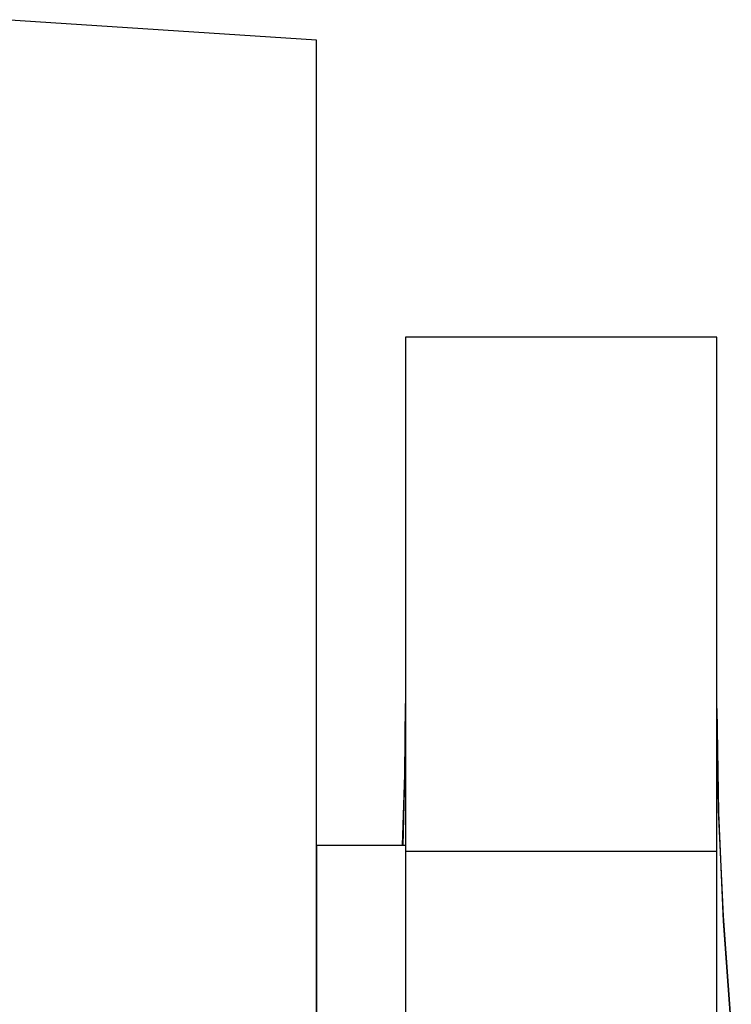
# Model space of a CAD drawing. Header units: millimetres. Extents: x 5000 to 6727, y 0 to 1679.
# Tile 39 of 106: x 5619 to 5699, y 601 to 712. Entities that reach past the tile are written whole.
import ezdxf

# ---------------------------------------------------------------- set-up
doc = ezdxf.new("R2010")
doc.units = ezdxf.units.MM
doc.layers.add('Make2D$Sichtbar$Kurven', color=18, linetype='Continuous', true_color=0x000000)

msp = doc.modelspace()

# ---------------------------------------------------------------- linework, layer by layer
at = {"layer": 'Make2D$Sichtbar$Kurven', "color": 18, "lineweight": -3, "true_color": 0x000000}
for p, q in [((5652.5, 709.46), (5617.5, 711.75)), ((5652.5, 699.72), (5652.5, 709.46)), ((5652.5, 684.76), (5652.5, 699.72)), ((5652.5, 665.7), (5652.5, 684.76)), ((5697.5, 676.1), (5662.5, 676.1)), ((5662.5, 676.1), (5662.5, 622.61)), ((5697.5, 622.61), (5697.5, 676.1)), ((5652.5, 517.18), (5652.5, 665.7)), ((5662.42, 626.98), (5662.5, 634.95)), ((5697.68, 623), (5697.5, 634.95)), ((5697.5, 634.95), (5697.5, 634.95)), ((5662.44, 626.7), (5662.5, 634.38)), ((5697.5, 634.38), (5697.66, 622.66)), ((5662.18, 619.01), (5662.42, 626.98)), ((5662.23, 619.01), (5662.44, 626.7)), ((5662.5, 622.61), (5662.5, 618.31)), ((5697.5, 618.31), (5697.5, 622.61)), ((5697.66, 622.66), (5698.18, 610.49)), ((5698.22, 611.05), (5697.68, 623)), ((5662.5, 619.01), (5652.5, 619.01)), ((5652.5, 619.01), (5652.5, 619.01)), ((5652.5, 619.01), (5652.5, 594.01)), ((5697.5, 618.31), (5662.5, 618.31)), ((5662.5, 618.31), (5662.5, 610.11)), ((5697.5, 610.11), (5697.5, 618.31)), ((5698.18, 610.49), (5699.09, 598.21)), ((5699.11, 599.13), (5698.22, 611.05)), ((5662.5, 610.11), (5662.5, 609.97)), ((5662.5, 609.97), (5662.5, 581.97)), ((5697.5, 609.97), (5697.5, 610.11)), ((5697.5, 581.97), (5697.5, 609.97))]:
    msp.add_line(p, q, dxfattribs=at)

doc.saveas('drawing.dxf')
